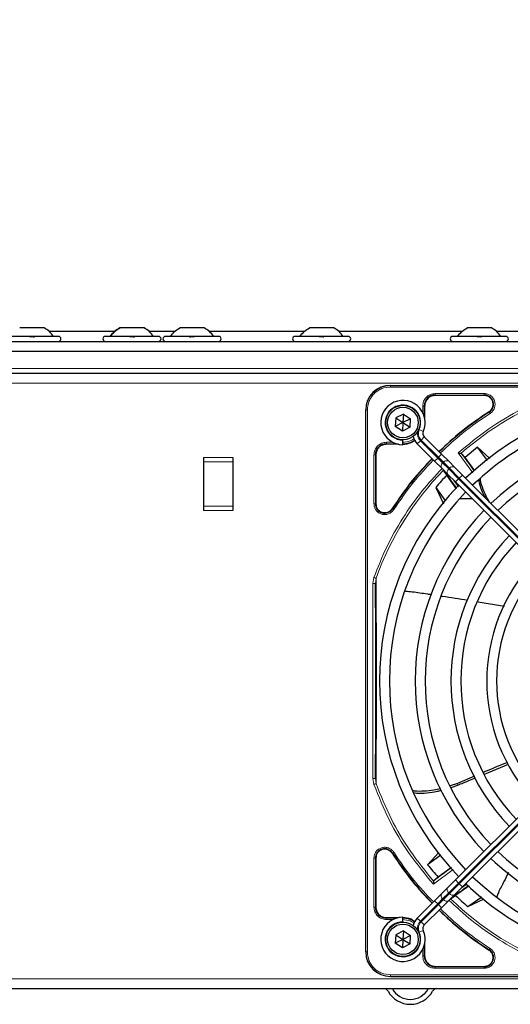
# Paper-space layout 'Blatt3' of a CAD drawing. Header units: millimetres. Extents: x 5 to 418, y 2 to 292.
# Tile 57 of 97: x 109 to 126, y 228 to 262. Entities that reach past the tile are written whole.
import ezdxf

# ---------------------------------------------------------------- set-up
doc = ezdxf.new("R2010")
doc.units = ezdxf.units.MM
doc.layers.add('SLD-0', color=7, linetype='Continuous')
doc.styles.add('SLDTEXTSTYLE0', font='TXT', dxfattribs={"width": 0.605})
doc.dimstyles.new('SLDDIMSTYLE1', dxfattribs={"dimtxt": 3.5, "dimasz": 3.302, "dimexe": 0, "dimexo": 0.0625, "dimgap": 0.875, "dimtad": 1, "dimlfac": 6, "dimrnd": 1e-09, "dimzin": 12, "dimdsep": 46, "dimtxsty": 'SLDTEXTSTYLE0', "dimsah": 1, "dimcen": 0.09, "dimadec": 0, "dimazin": 3, "dimtfac": 1, "dimtofl": 0, "dimtmove": 0, "dimatfit": 3, "dimfxl": 1, "dimfrac": 2, "dimtolj": 1, "dimtzin": 12, "dimarcsym": 0})

# ---------------------------------------------------------------- blocks, each defined once
blk = doc.blocks.new('_D_11')
at = {"layer": 'SLD-0'}
for p, q in [((59.721, 248.802), (59.721, 271.94)), ((143.471, 248.802), (143.471, 271.94)), ((59.721, 270.94), (143.471, 270.94))]:
    blk.add_line(p, q, dxfattribs=at)
for points in [[(59.721, 270.94), (63.023, 270.432), (63.023, 271.448)], [(143.471, 270.94), (140.169, 271.448), (140.169, 270.432)]]:
    blk.add_solid(points, dxfattribs=at)
at = {"layer": 'SLD-0', "insert": (95.581, 275.451), "char_height": 3.5, "attachment_point": 1, "style": 'SLDTEXTSTYLE0'}
blk.add_mtext('502,5', dxfattribs=at)

psp = doc.layouts.new('Blatt3')

# ---------------------------------------------------------------- linework, layer by layer
at = {"color": 7, "linetype": 'Continuous', "lineweight": 25}
for p, q in [((109.8753, 251.148), (109.0503, 251.148)), ((113.2587, 251.148), (112.4337, 251.148)), ((115.292, 251.148), (114.467, 251.148)), ((119.6753, 251.148), (118.8503, 251.148)), ((125.0087, 251.148), (124.1837, 251.148)), ((110.3628, 250.8563), (108.5628, 250.8563)), ((112.2599, 251.023), (110.0491, 251.023)), ((113.7462, 250.8563), (111.9462, 250.8563)), ((114.2933, 251.023), (113.4324, 251.023)), ((115.7795, 250.8563), (113.9795, 250.8563)), ((118.6766, 251.023), (115.4657, 251.023)), ((120.1628, 250.8563), (118.3628, 250.8563)), ((124.0099, 251.023), (119.8491, 251.023)), ((125.4962, 250.8563), (123.6962, 250.8563)), ((134.7599, 251.023), (125.1824, 251.023)), ((60.7628, 250.6897), (142.4295, 250.6897)), ((61.1795, 250.3563), (142.0128, 250.3563)), ((61.9295, 249.6063), (141.2628, 249.6063)), ((121.5878, 249.198), (139.9378, 249.198)), ((124.7648, 248.8555), (123.1045, 248.8555)), ((122.747, 248.498), (122.747, 248.0931)), ((120.7545, 230.0147), (120.7545, 248.3647)), ((121.7706, 248.0968), (121.7557, 247.8085)), ((122.0278, 248.228), (121.7706, 248.0968)), ((121.7706, 248.0968), (122.0128, 247.9397)), ((122.0278, 248.228), (122.0128, 247.9397)), ((122.27, 248.0709), (122.0128, 247.9397)), ((122.0278, 248.228), (122.27, 248.0709)), ((122.255, 247.7826), (122.27, 248.0709)), ((122.0128, 247.9397), (121.7557, 247.8085)), ((121.9979, 247.6514), (121.7557, 247.8085)), ((122.0128, 247.9397), (121.9979, 247.6514)), ((122.255, 247.7826), (121.9979, 247.6514)), ((122.0128, 247.9397), (122.255, 247.7826)), ((123.3197, 246.8685), (122.7345, 247.4537)), ((121.8594, 247.2055), (121.4545, 247.2055)), ((122.0128, 247.3563), (122.0128, 247.3397)), ((122.0128, 247.1897), (122.0128, 247.3397)), ((122.4988, 247.218), (123.084, 246.6328)), ((124.5406, 247.1029), (124.1173, 246.7509)), ((124.9547, 246.7222), (124.5406, 247.1029)), ((124.8687, 246.6551), (124.5406, 247.1029)), ((115.2628, 246.7563), (115.2628, 246.6063)), ((116.2628, 246.7563), (116.2628, 246.6063)), ((121.097, 246.848), (121.097, 245.1877)), ((123.5614, 246.6268), (123.3197, 246.8685)), ((123.9985, 246.8943), (123.9842, 246.901)), ((124.1173, 246.7509), (123.9985, 246.8943)), ((124.4457, 246.3007), (124.1173, 246.7509)), ((115.2628, 246.6063), (115.2628, 245.1063)), ((116.2628, 246.6063), (116.2628, 245.1063)), ((123.084, 246.6328), (123.3257, 246.3911)), ((123.7668, 246.4214), (123.5614, 246.6268)), ((124.0251, 246.1631), (123.7668, 246.4214)), ((123.3257, 246.3911), (123.5311, 246.1857)), ((123.3904, 246.3146), (123.4988, 246.1589)), ((123.8283, 245.7001), (123.4988, 246.1589)), ((123.5311, 246.1857), (123.7894, 245.9274)), ((129.677, 240.5112), (124.0251, 246.1631)), ((123.122, 245.7435), (123.3804, 245.1874)), ((123.122, 245.7435), (123.4526, 245.2752)), ((123.7894, 245.9274), (129.4413, 240.2755)), ((115.2628, 245.1063), (115.2628, 244.9563)), ((116.2628, 245.1063), (116.2628, 244.9563)), ((124.3605, 245.3563), (123.9243, 245.3563)), ((124.554, 241.8735), (125.4466, 241.7197)), ((129.4413, 238.1039), (123.7894, 232.4519)), ((124.0251, 232.2162), (129.677, 237.8682)), ((124.7689, 236.0356), (125.5831, 236.3728)), ((124.4386, 235.9672), (123.8552, 235.7195)), ((123.8552, 235.7195), (123.6102, 235.6332)), ((123.6418, 235.5789), (123.8745, 235.662)), ((121.097, 233.1917), (121.097, 231.5313)), ((123.2274, 233.3784), (122.8496, 232.9674)), ((123.2974, 233.2955), (122.8496, 232.9674)), ((123.6518, 232.8725), (123.2016, 232.5441)), ((123.0582, 232.4253), (123.0515, 232.411)), ((123.2016, 232.5441), (123.0582, 232.4253)), ((123.7894, 232.4519), (123.5311, 232.1936)), ((123.5311, 232.1936), (123.3257, 231.9882)), ((123.7668, 231.9579), (124.0251, 232.2162)), ((124.2524, 232.2551), (123.7936, 231.9257)), ((123.084, 231.7466), (122.4988, 231.1613)), ((123.3257, 231.9882), (123.084, 231.7466)), ((123.3197, 231.5109), (123.5614, 231.7525)), ((123.5614, 231.7525), (123.7668, 231.9579)), ((123.6378, 231.8172), (123.7936, 231.9257)), ((124.209, 231.5488), (124.6773, 231.8795)), ((124.209, 231.5488), (124.7651, 231.8072)), ((122.7345, 230.9256), (123.3197, 231.5109)), ((121.4545, 231.1738), (121.8594, 231.1738)), ((122.0128, 231.0397), (122.0128, 231.1897)), ((122.0278, 230.728), (121.7706, 230.5968)), ((122.0128, 231.0397), (122.0128, 231.023)), ((122.0278, 230.728), (122.0128, 230.4397)), ((122.0278, 230.728), (122.27, 230.5709)), ((121.7706, 230.5968), (121.7557, 230.3085)), ((122.0128, 230.4397), (121.7557, 230.3085)), ((121.7706, 230.5968), (122.0128, 230.4397)), ((122.0128, 230.4397), (121.9979, 230.1514)), ((122.27, 230.5709), (122.0128, 230.4397)), ((122.0128, 230.4397), (122.255, 230.2826)), ((122.255, 230.2826), (122.27, 230.5709)), ((121.9979, 230.1514), (121.7557, 230.3085)), ((122.255, 230.2826), (121.9979, 230.1514)), ((122.747, 230.2862), (122.747, 229.8813)), ((123.1045, 229.5238), (124.7648, 229.5238)), ((121.5878, 229.1813), (139.9378, 229.1813)), ((61.9295, 228.773), (141.2628, 228.773))]:
    psp.add_line(p, q, dxfattribs=at)
at = {"color": 7, "linetype": 'Continuous', "lineweight": 18}
for p, q in [((141.3462, 249.773), (61.8462, 249.773)), ((61.9295, 249.273), (141.2628, 249.273)), ((121.5878, 249.1927), (121.5878, 249.198)), ((139.9378, 249.1927), (121.5878, 249.1927)), ((121.5878, 249.1428), (121.5878, 249.1927)), ((139.9378, 249.1428), (121.5878, 249.1428)), ((123.1045, 248.9204), (124.7648, 248.9204)), ((123.1045, 248.8705), (124.7648, 248.8705)), ((123.1045, 248.8555), (123.1045, 248.8705)), ((124.7648, 248.8555), (124.7648, 248.8705)), ((122.682, 248.2783), (122.682, 248.4979)), ((122.732, 248.1526), (122.732, 248.498)), ((122.747, 248.498), (122.732, 248.498)), ((120.7545, 248.3647), (120.7598, 248.3647)), ((120.7598, 248.3647), (120.7598, 230.0147)), ((120.8096, 248.3647), (120.7598, 248.3647)), ((120.8096, 248.3647), (120.8096, 230.0147)), ((124.9343, 248.2917), (124.9262, 248.3044)), ((122.5623, 247.6987), (122.6997, 247.6385)), ((122.6284, 247.3476), (122.7345, 247.4537)), ((121.4545, 247.2704), (121.6742, 247.2704)), ((121.4545, 247.2205), (121.7999, 247.2205)), ((121.4545, 247.2055), (121.4545, 247.2205)), ((122.4988, 247.218), (122.6048, 247.3241)), ((123.1901, 246.7388), (122.6048, 247.3241)), ((122.6284, 247.3476), (123.2137, 246.7624)), ((116.2628, 246.7563), (115.2628, 246.7563)), ((121.032, 245.1877), (121.032, 246.8479)), ((121.082, 245.1877), (121.082, 246.848)), ((121.097, 246.848), (121.082, 246.848)), ((123.084, 246.6328), (123.1901, 246.7388)), ((123.2137, 246.7624), (123.1901, 246.7388)), ((123.3568, 246.5722), (123.1901, 246.7388)), ((123.2137, 246.7624), (123.3197, 246.8685)), ((123.2137, 246.7624), (123.3803, 246.5957)), ((124.3777, 246.2398), (123.8802, 246.9107)), ((116.2628, 246.6063), (115.2628, 246.6063)), ((123.3568, 246.5722), (123.3803, 246.5957)), ((123.5621, 246.3668), (123.3568, 246.5722)), ((123.3803, 246.5957), (123.5857, 246.3904)), ((123.5857, 246.3904), (123.5621, 246.3668)), ((123.8955, 246.0335), (123.5621, 246.3668)), ((123.5857, 246.3904), (123.919, 246.057)), ((123.919, 246.057), (124.0251, 246.1631)), ((123.7339, 245.9829), (123.892, 245.7673)), ((123.7894, 245.9274), (123.8955, 246.0335)), ((123.8955, 246.0335), (123.919, 246.057)), ((129.5474, 240.3815), (123.8955, 246.0335)), ((123.919, 246.057), (129.571, 240.4051)), ((116.2628, 245.1063), (115.2628, 245.1063)), ((121.082, 245.1877), (121.097, 245.1877)), ((115.2628, 244.9563), (116.2628, 244.9563)), ((121.6481, 245.0263), (121.6607, 245.0182)), ((120.9976, 242.4907), (121.0308, 242.6927)), ((120.9976, 235.8886), (120.9976, 242.4907)), ((121.0809, 242.4907), (121.1024, 242.667)), ((121.0809, 235.8886), (121.0809, 242.4907)), ((123.8955, 232.3459), (129.5474, 237.9978)), ((129.571, 237.9742), (123.919, 232.3223)), ((121.0308, 235.6866), (120.9976, 235.8886)), ((121.1025, 235.7122), (121.0809, 235.8886)), ((123.8552, 235.7195), (123.8745, 235.662)), ((121.032, 231.5314), (121.032, 233.1916)), ((121.082, 231.5313), (121.082, 233.1917)), ((121.097, 233.1917), (121.082, 233.1917)), ((121.6607, 233.3611), (121.6481, 233.353)), ((123.7127, 232.8046), (123.0418, 232.3071)), ((123.7894, 232.4519), (123.8955, 232.3459)), ((123.5621, 232.0125), (123.8955, 232.3459)), ((123.919, 232.3223), (123.5857, 231.989)), ((123.919, 232.3223), (123.8955, 232.3459)), ((123.919, 232.3223), (124.0251, 232.2162)), ((123.9696, 232.1607), (124.1852, 232.3188)), ((123.084, 231.7466), (123.1901, 231.6405)), ((123.1901, 231.6405), (123.3568, 231.8072)), ((123.3803, 231.7836), (123.2137, 231.6169)), ((123.3568, 231.8072), (123.5621, 232.0125)), ((123.3803, 231.7836), (123.3568, 231.8072)), ((123.5857, 231.989), (123.3803, 231.7836)), ((123.5621, 232.0125), (123.5857, 231.989)), ((121.097, 231.5313), (121.082, 231.5313)), ((122.6048, 231.0553), (123.1901, 231.6405)), ((123.2137, 231.6169), (122.6284, 231.0317)), ((123.1901, 231.6405), (123.2137, 231.6169)), ((123.2137, 231.6169), (123.3197, 231.5109)), ((121.4545, 231.1738), (121.4545, 231.1588)), ((121.7999, 231.1588), (121.4545, 231.1588)), ((121.6742, 231.1089), (121.4546, 231.1089)), ((122.4988, 231.1613), (122.6048, 231.0553)), ((122.5623, 230.6806), (122.6997, 230.7408)), ((122.6284, 231.0317), (122.7345, 230.9256)), ((122.682, 229.8814), (122.682, 230.131)), ((122.732, 229.8813), (122.732, 230.2268)), ((124.9262, 230.075), (124.9343, 230.0876)), ((120.7598, 230.0147), (120.7545, 230.0147)), ((120.8096, 230.0147), (120.7598, 230.0147)), ((122.732, 229.8813), (122.747, 229.8813)), ((123.1045, 229.5238), (123.1045, 229.5088)), ((124.7648, 229.5088), (123.1045, 229.5088)), ((124.7648, 229.4589), (123.1046, 229.4589)), ((124.7648, 229.5238), (124.7648, 229.5088)), ((61.9295, 229.1063), (141.2628, 229.1063)), ((121.5878, 229.2365), (139.9378, 229.2365)), ((121.5878, 229.2365), (121.5878, 229.1867)), ((121.5878, 229.1867), (139.9378, 229.1867)), ((121.5878, 229.1867), (121.5878, 229.1813))]:
    psp.add_line(p, q, dxfattribs=at)
at = {"color": 7, "linetype": 'Continuous', "lineweight": 25}
for centre, radius in [((122.0128, 247.9397), 0.5833), ((122.0128, 247.9397), 0.5167), ((122.0128, 230.4397), 0.5833), ((122.0128, 230.4397), 0.5167)]:
    psp.add_circle(centre, radius, dxfattribs=at)
for centre, radius, start, end in [((110.3628, 250.773), 0.0833, 270, 90), ((111.9462, 250.773), 0.0833, 90, 270), ((113.7462, 250.773), 0.0833, 270, 90), ((113.9795, 250.773), 0.0833, 90, 270), ((115.7795, 250.773), 0.0833, 270, 90), ((118.3628, 250.773), 0.0833, 90, 270), ((120.1628, 250.773), 0.0833, 270, 90), ((123.6962, 250.773), 0.0833, 90, 270), ((125.4962, 250.773), 0.0833, 270, 90), ((121.5878, 248.3647), 0.8333, 90, 180), ((123.1045, 248.498), 0.3725, 90, 180), ((130.7628, 239.1897), 9.5417, 46.00085, 133.99915), ((124.7648, 248.5563), 0.3142, 302.63367, 90), ((122.0128, 247.9397), 0.75, 336.32369, 270), ((130.7628, 239.1897), 9.2083, 90, 133.96292), ((130.7628, 239.1897), 10.8083, 122.63367, 134.11645), ((122.8523, 247.5716), 0.5, 191.42049, 225), ((122.8523, 247.5716), 0.1667, 156.32369, 225), ((130.7628, 239.1897), 8.3333, 46.14599, 133.85401), ((121.4545, 246.848), 0.3725, 90, 180), ((122.0045, 247.948), 0.7275, 270, 303.67328), ((130.7628, 239.1897), 8, 90, 133.80625), ((110.8048, 236.6954), 16.676, 35.2521, 37.70462), ((130.7628, 239.1897), 10.8083, 135.88355, 147.36633), ((130.7628, 239.1897), 10.0666, 136.18656, 139.37912), ((110.8048, 236.6954), 15.8406, 34.77699, 37.39093), ((130.7628, 239.1897), 9.5417, 136.00085, 223.99915), ((130.7628, 239.1897), 9.2083, 136.03708, 223.96292), ((121.3962, 245.1877), 0.3142, 180, 327.36633), ((130.7628, 239.1897), 8.3333, 136.14599, 223.85401), ((130.7628, 239.1897), 8, 136.19375, 223.80625), ((130.7628, 239.1897), 7.125, 136.34037, 223.65963), ((130.7628, 239.1897), 6.7917, 136.40617, 223.59383), ((130.7628, 239.1897), 5.9167, 136.63975, 223.38582), ((130.7628, 239.1897), 5.5833, 136.71058, 223.28942), ((121.3962, 233.1917), 0.3142, 32.63367, 180), ((130.7628, 239.1897), 8, 226.19375, 313.80625), ((130.7628, 239.1897), 10.8083, 212.63367, 224.11645), ((130.7628, 239.1897), 8.3333, 226.14599, 270), ((130.7628, 239.1897), 10.0666, 218.17818, 221.31225), ((133.2571, 219.2317), 16.676, 125.2521, 127.70462), ((130.7628, 239.1897), 9.2083, 226.03708, 313.96292), ((133.2571, 219.2317), 15.8406, 124.77699, 127.39093), ((130.7628, 239.1897), 9.5417, 226.00085, 270), ((130.7628, 239.1897), 10.0666, 226.18656, 229.37912), ((121.4545, 231.5313), 0.3725, 180, 270), ((130.7628, 239.1897), 10.8083, 225.88355, 237.36633), ((122.0128, 230.4397), 0.75, 90, 23.67631), ((122.0045, 230.4313), 0.7275, 56.32671, 90), ((122.8523, 230.8078), 0.5, 135, 168.57951), ((122.8523, 230.8078), 0.1667, 135, 203.67631), ((124.7648, 229.823), 0.3142, 270, 57.36633), ((121.5878, 230.0147), 0.8333, 180, 270), ((123.1045, 229.8813), 0.3725, 180, 270), ((121.3628, 228.6063), 0.1667, 28.69866, 90), ((121.3628, 228.6063), 0.3333, 28.69866, 30), ((122.2628, 229.099), 0.6927, 208.69866, 331.30134), ((123.1628, 228.6063), 0.3333, 150, 151.30134), ((123.1628, 228.6063), 0.1667, 90, 151.30134), ((122.2628, 229.099), 0.8594, 208.69866, 331.30134)]:
    psp.add_arc(centre, radius, start, end, dxfattribs=at)
at = {"color": 7, "linetype": 'Continuous', "lineweight": 18}
for centre, radius, start, end in [((121.5878, 248.3647), 0.828, 90, 180), ((130.7628, 239.1897), 10.2672, 109.79676, 131.31692), ((122.0128, 247.9397), 0.6, 336.32369, 270), ((122.8523, 247.5716), 0.35, 170.36291, 225), ((122.8523, 247.5716), 0.3167, 156.32369, 225), ((123.4372, 246.4652), 0.1339, 126.95053, 213.57825), ((123.4873, 246.5152), 0.1339, 56.42175, 143.04947), ((123.6927, 246.3099), 0.1339, 56.42175, 143.04947), ((130.7628, 239.1897), 10.2672, 135.92524, 160.20345), ((123.6426, 246.2598), 0.1339, 126.95053, 213.57825), ((123.6426, 232.1195), 0.1339, 146.42175, 233.04947), ((123.4372, 231.9142), 0.1339, 146.42175, 233.04947), ((123.4873, 231.8641), 0.1339, 216.95053, 303.57825), ((123.6927, 232.0695), 0.1339, 216.95053, 303.57825), ((130.7628, 239.1897), 10.2672, 225.92524, 250.30502), ((122.0128, 230.4397), 0.6, 90, 23.67631), ((122.8523, 230.8078), 0.35, 135, 189.63709), ((122.8523, 230.8078), 0.3167, 135, 203.67631), ((121.5878, 230.0147), 0.828, 180, 270)]:
    psp.add_arc(centre, radius, start, end, dxfattribs=at)
at = {"color": 7, "linetype": 'Continuous', "lineweight": 25}
for points in [[(110.1962, 250.8563), (110.151, 250.9141), (110.0608, 251.0297), (109.9372, 251.1086), (109.8753, 251.148)], [(112.1128, 250.8563), (112.1579, 250.9141), (112.2482, 251.0297), (112.3718, 251.1086), (112.4337, 251.148)], [(113.5795, 250.8563), (113.5344, 250.9141), (113.4441, 251.0297), (113.3205, 251.1086), (113.2587, 251.148)], [(114.1462, 250.8563), (114.1913, 250.9141), (114.2815, 251.0297), (114.4052, 251.1086), (114.467, 251.148)], [(115.6128, 250.8563), (115.5677, 250.9141), (115.4775, 251.0297), (115.3538, 251.1086), (115.292, 251.148)], [(118.5295, 250.8563), (118.5746, 250.9141), (118.6648, 251.0297), (118.7885, 251.1086), (118.8503, 251.148)], [(119.9962, 250.8563), (119.951, 250.9141), (119.8608, 251.0297), (119.7372, 251.1086), (119.6753, 251.148)], [(123.8628, 250.8563), (123.9079, 250.9141), (123.9982, 251.0297), (124.1218, 251.1086), (124.1837, 251.148)], [(125.3295, 250.8563), (125.2844, 250.9141), (125.1941, 251.0297), (125.0705, 251.1086), (125.0087, 251.148)], [(123.1045, 248.8555), (123.0576, 248.8502), (122.9639, 248.8394), (122.8458, 248.7567), (122.7631, 248.6385), (122.7523, 248.5448), (122.747, 248.498)], [(125.064, 248.5563), (125.0595, 248.5955), (125.0505, 248.6739), (124.9814, 248.7728), (124.8825, 248.842), (124.804, 248.851), (124.7648, 248.8555)], [(124.9262, 248.3044), (124.9462, 248.3194), (124.9864, 248.3493), (125.0297, 248.4114), (125.0586, 248.4814), (125.0622, 248.5314), (125.064, 248.5563)], [(121.4545, 247.2055), (121.4076, 247.2002), (121.3139, 247.1894), (121.1958, 247.1067), (121.1131, 246.9885), (121.1023, 246.8948), (121.097, 246.848)], [(121.097, 245.1877), (121.1, 245.1556), (121.106, 245.0915), (121.1529, 245.0051), (121.2226, 244.9375), (121.3106, 244.8955), (121.4074, 244.8834), (121.5026, 244.9028), (121.5887, 244.9502), (121.6283, 245.0009), (121.6481, 245.0263)], [(121.6481, 233.353), (121.6283, 233.3784), (121.5887, 233.4292), (121.5026, 233.4765), (121.4074, 233.4959), (121.3106, 233.4838), (121.2226, 233.4418), (121.1529, 233.3742), (121.106, 233.2879), (121.1, 233.2237), (121.097, 233.1917)], [(121.097, 231.5313), (121.1023, 231.4845), (121.1131, 231.3908), (121.1958, 231.2726), (121.3139, 231.1899), (121.4076, 231.1792), (121.4545, 231.1738)], [(125.064, 229.823), (125.0622, 229.848), (125.0586, 229.8979), (125.0297, 229.9679), (124.9864, 230.03), (124.9462, 230.06), (124.9262, 230.075)], [(122.747, 229.8813), (122.7523, 229.8345), (122.7631, 229.7408), (122.8458, 229.6226), (122.9639, 229.5399), (123.0576, 229.5292), (123.1045, 229.5238)], [(124.7648, 229.5238), (124.804, 229.5283), (124.8825, 229.5373), (124.9814, 229.6065), (125.0505, 229.7054), (125.0595, 229.7838), (125.064, 229.823)]]:
    psp.add_open_spline(points, degree=3, dxfattribs=at)
for points, knots in [([(112.4337, 251.148), (112.3718, 251.1086), (112.2482, 251.0297), (112.1579, 250.9141), (112.1128, 250.8563)], [0, 0, 0, 0, 0.5, 1, 1, 1, 1]), ([(113.5795, 250.8563), (113.5344, 250.9141), (113.4441, 251.0297), (113.3205, 251.1086), (113.2587, 251.148)], [0, 0, 0, 0, 0.5, 1, 1, 1, 1]), ([(109.3899, 250.8278), (109.3924, 250.8317), (109.3973, 250.8395), (109.414, 250.8487), (109.4363, 250.8548), (109.4626, 250.8571), (109.489, 250.8549), (109.5115, 250.8488), (109.5283, 250.8395), (109.5333, 250.8317), (109.5358, 250.8278)], [0, 0, 0, 0, 0.12522174, 0.24948305, 0.37432565, 0.49906277, 0.6238964, 0.74938803, 0.87444058, 1, 1, 1, 1]), ([(112.7732, 250.8278), (112.7757, 250.8317), (112.7807, 250.8395), (112.7973, 250.8487), (112.8196, 250.8548), (112.846, 250.8571), (112.8724, 250.8549), (112.8949, 250.8488), (112.9116, 250.8395), (112.9166, 250.8317), (112.9191, 250.8278)], [0, 0, 0, 0, 0.1252217, 0.2494831, 0.3743256, 0.4990628, 0.6238964, 0.749388, 0.8744406, 1, 1, 1, 1]), ([(114.8065, 250.8278), (114.809, 250.8317), (114.814, 250.8395), (114.8306, 250.8487), (114.853, 250.8548), (114.8793, 250.8571), (114.9057, 250.8549), (114.9282, 250.8488), (114.9449, 250.8395), (114.95, 250.8317), (114.9525, 250.8278)], [0, 0, 0, 0, 0.1252217, 0.2494831, 0.3743256, 0.4990628, 0.6238964, 0.749388, 0.8744406, 1, 1, 1, 1]), ([(119.1899, 250.8278), (119.1924, 250.8317), (119.1973, 250.8395), (119.214, 250.8487), (119.2363, 250.8548), (119.2626, 250.8571), (119.289, 250.8549), (119.3115, 250.8488), (119.3283, 250.8395), (119.3333, 250.8317), (119.3358, 250.8278)], [0, 0, 0, 0, 0.1252217, 0.2494831, 0.3743256, 0.4990628, 0.6238964, 0.749388, 0.8744406, 1, 1, 1, 1]), ([(124.5232, 250.8278), (124.5257, 250.8317), (124.5307, 250.8395), (124.5473, 250.8487), (124.5696, 250.8548), (124.596, 250.8571), (124.6224, 250.8549), (124.6449, 250.8488), (124.6616, 250.8395), (124.6666, 250.8317), (124.6691, 250.8278)], [0, 0, 0, 0, 0.1252217, 0.2494831, 0.3743256, 0.4990628, 0.6238964, 0.749388, 0.8744406, 1, 1, 1, 1]), ([(124.9262, 248.3044), (124.6032, 248.0859), (124.0033, 247.6803), (123.4768, 247.1836), (123.2338, 246.9544)], [0, 0, 0, 0, 0.5384941, 1, 1, 1, 1]), ([(122.0045, 247.2055), (122.1039, 247.2129), (122.2551, 247.2241), (122.3734, 247.3147), (122.4139, 247.3457)], [0, 0, 0, 0, 0.6579201, 1, 1, 1, 1]), ([(123.8802, 246.9107), (123.8937, 246.9094), (123.9161, 246.9072), (123.946, 246.9048), (123.9687, 246.9025), (123.9793, 246.9015), (123.9842, 246.901)], [0, 0, 0, 0, 0.3361266, 0.5608644, 0.7960602, 1, 1, 1, 1]), ([(122.9981, 246.7187), (122.7689, 246.4757), (122.2722, 245.9491), (121.8665, 245.3493), (121.6481, 245.0263)], [0, 0, 0, 0, 0.46150588, 1, 1, 1, 1]), ([(124.5767, 245.9878), (124.5805, 245.9579), (124.5977, 245.8195), (124.678, 245.6193), (124.7614, 245.4554), (124.7909, 245.3973)], [0, 0, 0, 0, 0.1506495, 0.6992401, 1, 1, 1, 1]), ([(124.9394, 245.2488), (124.9149, 245.2892), (124.8316, 245.4266), (124.7275, 245.6729), (124.646, 245.8991), (124.6313, 246.022), (124.6291, 246.0406)], [0, 0, 0, 0, 0.1608303, 0.546469, 0.9312223, 1, 1, 1, 1]), ([(121.0809, 235.8886), (121.0834, 236.0823), (121.0881, 236.4488), (121.0937, 237.0112), (121.0978, 237.5089), (121.1005, 237.9675), (121.103, 238.5417), (121.1041, 239.2003), (121.1027, 239.8876), (121.1005, 240.4411), (121.0966, 241.0448), (121.0904, 241.7417), (121.0842, 242.2298), (121.0809, 242.4907)], [0, 0, 0, 0, 0.0997395, 0.1888341, 0.2689825, 0.3274726, 0.3897121, 0.5145235, 0.5996364, 0.6761984, 0.7501396, 0.8664184, 1, 1, 1, 1]), ([(122.0962, 242.2303), (122.1741, 242.225), (122.4236, 242.2079), (122.7104, 242.1558), (122.9214, 242.1249), (122.9622, 242.1189)], [0, 0, 0, 0, 0.2677132, 0.8581232, 1, 1, 1, 1]), ([(123.3215, 242.0655), (123.331, 242.0641), (123.6247, 242.0204), (123.918, 241.9737), (124.2017, 241.9285)], [0, 0, 0, 0, 0.0325434, 1, 1, 1, 1]), ([(125.5475, 236.4305), (125.3178, 236.3365), (125.0462, 236.2254), (124.7762, 236.1105), (124.7346, 236.0928)], [0, 0, 0, 0, 0.845838, 1, 1, 1, 1]), ([(123.8745, 235.662), (123.9963, 235.7138), (124.193, 235.7975), (124.3906, 235.879), (124.4659, 235.9101)], [0, 0, 0, 0, 0.6190746, 1, 1, 1, 1]), ([(123.2853, 235.5422), (123.211, 235.5244), (123.0264, 235.4801), (122.732, 235.4523), (122.4873, 235.4457), (122.3614, 235.4709), (122.3383, 235.4755)], [0, 0, 0, 0, 0.2326727, 0.5781017, 0.9227396, 1, 1, 1, 1]), ([(122.3739, 235.4092), (122.4075, 235.4026), (122.5485, 235.3749), (122.8215, 235.3979), (123.1011, 235.4314), (123.264, 235.4732), (123.3091, 235.4848)], [0, 0, 0, 0, 0.11603132, 0.48653938, 0.85777828, 1, 1, 1, 1]), ([(121.6481, 233.353), (121.8665, 233.03), (122.2722, 232.4302), (122.7689, 231.9036), (122.9981, 231.6606)], [0, 0, 0, 0, 0.5384941, 1, 1, 1, 1]), ([(123.0515, 232.411), (123.051, 232.4061), (123.05, 232.3955), (123.048, 232.3727), (123.0449, 232.3429), (123.043, 232.3205), (123.0418, 232.3071)], [0, 0, 0, 0, 0.2042629, 0.4391303, 0.6662593, 1, 1, 1, 1]), ([(125.5798, 232.7015), (125.5297, 232.5988), (125.4181, 232.3702), (125.2721, 232.1042), (125.2042, 231.928), (125.1868, 231.8828)], [0, 0, 0, 0, 0.3774916, 0.8401793, 1, 1, 1, 1]), ([(123.2338, 231.4249), (123.4768, 231.1957), (124.0033, 230.699), (124.6032, 230.2934), (124.9262, 230.075)], [0, 0, 0, 0, 0.4615059, 1, 1, 1, 1]), ([(122.4141, 231.0335), (122.3735, 231.0645), (122.2552, 231.1552), (122.1039, 231.1664), (122.0045, 231.1738)], [0, 0, 0, 0, 0.3424671, 1, 1, 1, 1])]:
    psp.add_open_spline(points, degree=3, knots=knots, dxfattribs=at)
at = {"color": 7, "linetype": 'Continuous', "lineweight": 18}
for points, knots in [([(121.5878, 249.1428), (121.4899, 249.1325), (121.3393, 249.1165), (121.1582, 249.0194), (121.0335, 248.919), (120.9331, 248.7943), (120.836, 248.6131), (120.82, 248.4626), (120.8096, 248.3647)], [0, 0, 0, 0, 0.2394568, 0.3683607, 0.5, 0.6316393, 0.7605432, 1, 1, 1, 1]), ([(122.682, 248.4979), (122.6884, 248.5533), (122.7011, 248.664), (122.7988, 248.8037), (122.9384, 248.9014), (123.0492, 248.9141), (123.1045, 248.9204)], [0, 0, 0, 0, 0.2499998, 0.4999995, 0.7499998, 1, 1, 1, 1]), ([(123.1045, 248.9204), (123.1045, 248.9141), (123.1045, 248.9014), (123.1045, 248.8853), (123.1045, 248.8736), (123.1045, 248.8715), (123.1045, 248.8705)], [0, 0, 0, 0, 0.2499974, 0.4999983, 0.7499991, 1, 1, 1, 1]), ([(123.8802, 246.9107), (124.2193, 247.1905), (124.8977, 247.7503), (126.0365, 248.428), (126.8522, 248.7572), (127.2599, 248.9217)], [0, 0, 0, 0, 0.3332143, 0.6667754, 1, 1, 1, 1]), ([(124.7648, 248.9204), (124.8028, 248.917), (124.8808, 248.9099), (124.9871, 248.8526), (125.0699, 248.7666), (125.12, 248.6603), (125.1351, 248.5437), (125.1118, 248.4267), (125.0531, 248.3211), (124.9913, 248.2731), (124.9611, 248.2497)], [0, 0, 0, 0, 0.1217125, 0.2499998, 0.3782872, 0.4999997, 0.6217122, 0.7499998, 0.8782874, 1, 1, 1, 1]), ([(124.9611, 248.2497), (124.641, 248.0332), (124.045, 247.6303), (123.5219, 247.1369), (123.2797, 246.9085)], [0, 0, 0, 0, 0.53717444, 1, 1, 1, 1]), ([(124.9611, 248.2497), (124.9577, 248.255), (124.9509, 248.2657), (124.9422, 248.2793), (124.9359, 248.2891), (124.9348, 248.2909), (124.9343, 248.2917)], [0, 0, 0, 0, 0.2499911, 0.4999941, 0.749997, 1, 1, 1, 1]), ([(121.032, 246.8479), (121.0384, 246.9033), (121.0511, 247.014), (121.1488, 247.1537), (121.2884, 247.2514), (121.3992, 247.2641), (121.4545, 247.2704)], [0, 0, 0, 0, 0.2499997, 0.4999995, 0.7499997, 1, 1, 1, 1]), ([(122.0045, 247.2704), (122.089, 247.2804), (122.2189, 247.2958), (122.3444, 247.3552), (122.3837, 247.3877), (122.3879, 247.3911)], [0, 0, 0, 0, 0.6241676, 0.9601677, 1, 1, 1, 1]), ([(123.0251, 246.6517), (122.8033, 246.4164), (122.3166, 245.8999), (121.9192, 245.3116), (121.7028, 244.9914)], [0, 0, 0, 0, 0.4556709, 1, 1, 1, 1]), ([(123.3397, 246.3867), (123.1057, 246.1336), (122.618, 245.606), (121.9939, 244.7073), (121.4414, 243.7319), (121.1674, 243.0384), (121.0308, 242.6927)], [0, 0, 0, 0, 0.2353986, 0.49076224, 0.74612588, 1, 1, 1, 1]), ([(121.7028, 244.9914), (121.6794, 244.9612), (121.6314, 244.8994), (121.5258, 244.8407), (121.4088, 244.8174), (121.2922, 244.8325), (121.1859, 244.8826), (121.0999, 244.9653), (121.0426, 245.0717), (121.0355, 245.1497), (121.032, 245.1877)], [0, 0, 0, 0, 0.1217126, 0.25, 0.3782874, 0.5, 0.6217126, 0.75, 0.8782874, 1, 1, 1, 1]), ([(121.082, 245.1877), (121.0809, 245.1877), (121.0789, 245.1877), (121.0672, 245.1877), (121.051, 245.1877), (121.0384, 245.1877), (121.032, 245.1877)], [0, 0, 0, 0, 0.250002, 0.500004, 0.750006, 1, 1, 1, 1]), ([(121.7028, 244.9914), (121.6975, 244.9948), (121.6868, 245.0016), (121.6732, 245.0103), (121.6634, 245.0166), (121.6616, 245.0177), (121.6607, 245.0182)], [0, 0, 0, 0, 0.25, 0.5, 0.75, 1, 1, 1, 1]), ([(121.1025, 235.7122), (121.1043, 235.9276), (121.1076, 236.3286), (121.1116, 236.9355), (121.1157, 237.5874), (121.1166, 238.3499), (121.1189, 239.148), (121.1172, 239.8491), (121.1162, 240.4145), (121.1146, 240.9541), (121.1114, 241.4993), (121.1073, 242.0804), (121.1041, 242.4635), (121.1024, 242.667)], [0, 0, 0, 0, 0.1054719, 0.1963571, 0.2752888, 0.387443, 0.5077236, 0.5879672, 0.6632165, 0.7350379, 0.8122986, 0.9002709, 1, 1, 1, 1]), ([(121.1025, 235.7122), (121.0989, 235.7109), (121.0916, 235.7083), (121.0741, 235.702), (121.0534, 235.6947), (121.0384, 235.6893), (121.0308, 235.6866)], [0, 0, 0, 0, 0.25, 0.5, 0.75, 1, 1, 1, 1]), ([(121.0308, 235.6866), (121.1953, 235.2789), (121.5246, 234.4633), (122.2022, 233.3245), (122.762, 232.6461), (123.0418, 232.3071)], [0, 0, 0, 0, 0.3332246, 0.6667857, 1, 1, 1, 1]), ([(123.0515, 232.411), (122.7808, 232.7433), (122.2395, 233.4078), (121.583, 234.5197), (121.2627, 235.3147), (121.1025, 235.7122)], [0, 0, 0, 0, 0.33333336, 0.6666667, 1, 1, 1, 1]), ([(121.032, 233.1916), (121.0355, 233.2296), (121.0426, 233.3076), (121.0999, 233.414), (121.1859, 233.4967), (121.2922, 233.5469), (121.4088, 233.562), (121.5258, 233.5387), (121.6314, 233.48), (121.6794, 233.4181), (121.7028, 233.388)], [0, 0, 0, 0, 0.1217125, 0.2499998, 0.3782872, 0.4999997, 0.6217122, 0.7499998, 0.8782874, 1, 1, 1, 1]), ([(121.7028, 233.388), (121.6975, 233.3846), (121.6868, 233.3777), (121.6732, 233.369), (121.6634, 233.3628), (121.6616, 233.3617), (121.6607, 233.3611)], [0, 0, 0, 0, 0.2499911, 0.4999941, 0.749997, 1, 1, 1, 1]), ([(121.7028, 233.388), (121.9192, 233.0677), (122.3166, 232.4794), (122.8033, 231.963), (123.0251, 231.7276)], [0, 0, 0, 0, 0.5443291, 1, 1, 1, 1]), ([(127.2895, 229.447), (126.9409, 229.5836), (126.2418, 229.8575), (125.2584, 230.4121), (124.3525, 231.0397), (123.8209, 231.5309), (123.5658, 231.7665)], [0, 0, 0, 0, 0.2538298, 0.5091701, 0.7645104, 1, 1, 1, 1]), ([(121.4546, 231.1089), (121.3992, 231.1152), (121.2885, 231.1279), (121.1488, 231.2256), (121.0511, 231.3653), (121.0384, 231.476), (121.032, 231.5314)], [0, 0, 0, 0, 0.2499998, 0.4999995, 0.7499998, 1, 1, 1, 1]), ([(121.032, 231.5314), (121.0384, 231.5314), (121.051, 231.5314), (121.0672, 231.5313), (121.0789, 231.5313), (121.0809, 231.5313), (121.082, 231.5313)], [0, 0, 0, 0, 0.2499974, 0.4999983, 0.7499991, 1, 1, 1, 1]), ([(123.2797, 231.4709), (123.5219, 231.2425), (124.045, 230.749), (124.641, 230.3461), (124.9611, 230.1297)], [0, 0, 0, 0, 0.4628256, 1, 1, 1, 1]), ([(122.3876, 230.9884), (122.3835, 230.9918), (122.3443, 231.0242), (122.2189, 231.0835), (122.0889, 231.0989), (122.0045, 231.1089)], [0, 0, 0, 0, 0.0391304, 0.3753762, 1, 1, 1, 1]), ([(124.9611, 230.1297), (124.9913, 230.1063), (125.0531, 230.0582), (125.1118, 229.9527), (125.1351, 229.8356), (125.12, 229.719), (125.0699, 229.6127), (124.9872, 229.5267), (124.8808, 229.4695), (124.8028, 229.4624), (124.7648, 229.4589)], [0, 0, 0, 0, 0.12171273, 0.24999985, 0.37828698, 0.49999971, 0.62171252, 0.74999985, 0.87828719, 1, 1, 1, 1]), ([(124.9611, 230.1297), (124.9577, 230.1243), (124.9509, 230.1137), (124.9422, 230.1), (124.9359, 230.0902), (124.9348, 230.0885), (124.9343, 230.0876)], [0, 0, 0, 0, 0.25, 0.5, 0.75, 1, 1, 1, 1]), ([(120.8096, 230.0147), (120.82, 229.9168), (120.836, 229.7662), (120.9331, 229.585), (121.0335, 229.4603), (121.1582, 229.3599), (121.3393, 229.2629), (121.4899, 229.2469), (121.5878, 229.2365)], [0, 0, 0, 0, 0.2394568, 0.3683607, 0.5, 0.6316393, 0.7605432, 1, 1, 1, 1])]:
    psp.add_open_spline(points, degree=3, knots=knots, dxfattribs=at)
for points in [[(124.7648, 248.9204), (124.7648, 248.9141), (124.7648, 248.9014), (124.7648, 248.8853), (124.7648, 248.8736), (124.7648, 248.8715), (124.7648, 248.8705)], [(122.682, 248.4979), (122.6884, 248.4979), (122.701, 248.4979), (122.7172, 248.4979), (122.7289, 248.498), (122.7309, 248.498), (122.732, 248.498)], [(121.4545, 247.2704), (121.4545, 247.2641), (121.4545, 247.2514), (121.4545, 247.2353), (121.4545, 247.2236), (121.4545, 247.2215), (121.4545, 247.2205)], [(121.032, 246.8479), (121.0384, 246.8479), (121.051, 246.8479), (121.0672, 246.848), (121.0789, 246.848), (121.0809, 246.848), (121.082, 246.848)], [(120.9976, 242.4907), (121.0084, 242.4907), (121.03, 242.4907), (121.0573, 242.4907), (121.0767, 242.4907), (121.0795, 242.4907), (121.0809, 242.4907)], [(121.0308, 242.6927), (121.0383, 242.69), (121.0534, 242.6846), (121.074, 242.6772), (121.0915, 242.6709), (121.0988, 242.6683), (121.1024, 242.667)], [(121.0809, 235.8886), (121.0795, 235.8886), (121.0767, 235.8886), (121.0573, 235.8886), (121.03, 235.8886), (121.0084, 235.8886), (120.9976, 235.8886)], [(121.032, 233.1916), (121.0384, 233.1916), (121.051, 233.1916), (121.0672, 233.1917), (121.0789, 233.1917), (121.0809, 233.1917), (121.082, 233.1917)], [(121.4546, 231.1089), (121.4546, 231.1152), (121.4546, 231.1279), (121.4545, 231.1441), (121.4545, 231.1557), (121.4545, 231.1578), (121.4545, 231.1588)], [(123.1046, 229.4589), (123.0492, 229.4652), (122.9385, 229.4779), (122.7988, 229.5756), (122.7011, 229.7153), (122.6884, 229.8261), (122.682, 229.8814)], [(122.732, 229.8813), (122.7309, 229.8813), (122.7289, 229.8814), (122.7172, 229.8814), (122.701, 229.8814), (122.6884, 229.8814), (122.682, 229.8814)], [(123.1046, 229.4589), (123.1046, 229.4652), (123.1046, 229.4779), (123.1045, 229.4941), (123.1045, 229.5057), (123.1045, 229.5078), (123.1045, 229.5088)], [(124.7648, 229.4589), (124.7648, 229.4652), (124.7648, 229.4779), (124.7648, 229.4941), (124.7648, 229.5057), (124.7648, 229.5078), (124.7648, 229.5088)]]:
    psp.add_open_spline(points, degree=3, dxfattribs=at)

# ---------------------------------------------------------------- dimensions: what is measured, and where the dimension line sits
at = {"layer": 'SLD-0'}
dim = psp.add_linear_dim(base=(143.4712, 270.9397), p1=(59.7212, 248.8022), p2=(143.4712, 248.8022), dimstyle='SLDDIMSTYLE1', dxfattribs=at)
dim.commit()
dim.dimension.update_dxf_attribs({"geometry": '_D_11', "text_midpoint": (101.5962, 270.9397), "dimtype": 160})

doc.saveas('drawing.dxf')
